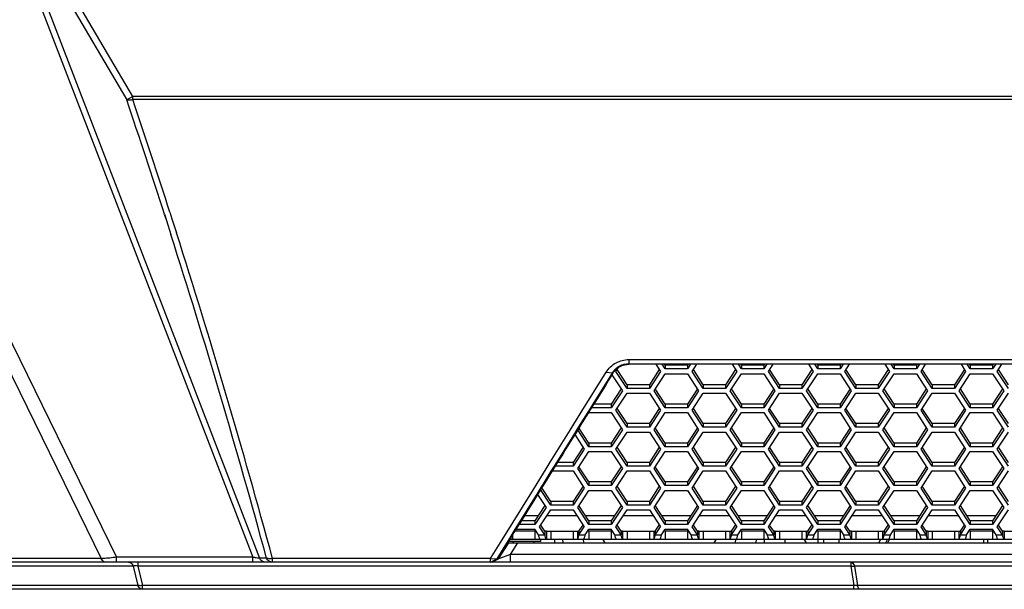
# Model space of a CAD drawing. Header units: millimetres. Extents: x 0 to 420, y 0 to 297.
# Tile 18 of 136: x 86 to 112, y 217 to 232. Entities that reach past the tile are written whole.
import ezdxf

# ---------------------------------------------------------------- set-up
doc = ezdxf.new("R2010")
doc.units = ezdxf.units.MM
doc.header["$LTSCALE"] = 23.1
doc.layers.get('0').update_dxf_attribs({"linetype": 'CONTINUOUS'})
doc.layers.add('02___PRT_ALL_AXES', color=7, linetype='CONTINUOUS')

msp = doc.modelspace()

# ---------------------------------------------------------------- linework, layer by layer
at = {"color": 7, "linetype": 'Continuous'}
for p, q in [((82.0355, 241.5001), (88.8789, 229.8664)), ((89.0351, 229.9583), (82.2458, 241.5001)), ((85.7724, 234.5776), (92.1425, 218.0298)), ((85.9286, 234.5991), (92.3153, 218.0082)), ((80.66, 234.2667), (88.6154, 218.0298)), ((80.5595, 233.6312), (88.2202, 217.9957)), ((89.0351, 229.9583), (88.8789, 229.8664)), ((89.0351, 229.8742), (89.0351, 229.9583)), ((152.7126, 229.9583), (89.0351, 229.9583)), ((152.7126, 229.8742), (89.0351, 229.8742)), ((89.8495, 226.9129), (89.9034, 226.7453)), ((89.8527, 226.9117), (89.9065, 226.7441)), ((89.9922, 226.9588), (90.046, 226.7912)), ((89.9953, 226.9577), (90.0491, 226.7901)), ((89.9065, 226.7441), (90.0224, 226.3819)), ((90.0491, 226.7901), (90.1649, 226.4277)), ((101.87, 223.1462), (101.87, 223.0401)), ((101.87, 223.1462), (139.8777, 223.1462)), ((101.8788, 223.024), (101.87, 223.0401)), ((101.87, 223.0401), (139.8777, 223.0401)), ((139.8689, 223.024), (101.8788, 223.024)), ((102.574, 223.024), (102.6931, 222.8419)), ((102.8143, 222.9037), (102.7357, 223.024)), ((102.8143, 222.9976), (102.8143, 222.9037)), ((103.4704, 223.024), (103.3917, 222.9037)), ((103.3917, 222.9976), (103.3917, 222.9037)), ((103.5129, 222.8419), (103.632, 223.024)), ((104.5486, 223.024), (104.6676, 222.8419)), ((104.7889, 222.9037), (104.7102, 223.024)), ((104.7889, 222.9976), (104.7889, 222.9037)), ((105.4449, 223.024), (105.3662, 222.9037)), ((105.3662, 222.9976), (105.3662, 222.9037)), ((105.4875, 222.8419), (105.6065, 223.024)), ((106.5231, 223.024), (106.6422, 222.8419)), ((106.7634, 222.9037), (106.6848, 223.024)), ((106.7634, 222.9976), (106.7634, 222.9037)), ((107.4194, 223.024), (107.3408, 222.9037)), ((107.3408, 222.9976), (107.3408, 222.9037)), ((107.462, 222.8419), (107.5811, 223.024)), ((108.4977, 223.024), (108.6167, 222.8419)), ((108.738, 222.9037), (108.6593, 223.024)), ((108.738, 222.9976), (108.738, 222.9037)), ((109.3939, 223.024), (109.3153, 222.9037)), ((109.3153, 222.9976), (109.3153, 222.9037)), ((109.4366, 222.8419), (109.5556, 223.024)), ((110.4722, 223.024), (110.5913, 222.8419)), ((110.7125, 222.9037), (110.6339, 223.024)), ((110.7125, 222.9976), (110.7125, 222.9037)), ((111.3685, 223.024), (111.2898, 222.9037)), ((111.2898, 222.9976), (111.2898, 222.9037)), ((111.4111, 222.8419), (111.5301, 223.024)), ((100.79, 222.0219), (101.2852, 222.8191)), ((100.9502, 221.9963), (101.4319, 222.7708)), ((101.2852, 222.8191), (101.4532, 222.805)), ((101.4319, 222.7708), (101.4532, 222.805)), ((101.4363, 222.7507), (101.4441, 222.7633)), ((101.4363, 222.7508), (101.7058, 222.3386)), ((101.4611, 222.7906), (101.4532, 222.805)), ((101.5384, 222.8419), (101.5987, 222.9341)), ((101.8271, 222.4004), (101.5384, 222.8419)), ((102.6931, 222.8419), (102.4044, 222.4004)), ((102.5257, 222.3386), (102.8143, 222.7801)), ((103.3917, 222.9037), (102.8143, 222.9037)), ((102.8143, 222.7801), (103.3917, 222.7801)), ((103.3917, 222.7801), (103.6804, 222.3386)), ((103.8016, 222.4004), (103.5129, 222.8419)), ((104.6676, 222.8419), (104.379, 222.4004)), ((104.5002, 222.3386), (104.7889, 222.7801)), ((105.3662, 222.9037), (104.7889, 222.9037)), ((104.7889, 222.7801), (105.3662, 222.7801)), ((105.3662, 222.7801), (105.6549, 222.3386)), ((105.7762, 222.4004), (105.4875, 222.8419)), ((106.6422, 222.8419), (106.3535, 222.4004)), ((106.4747, 222.3386), (106.7634, 222.7801)), ((107.3408, 222.9037), (106.7634, 222.9037)), ((106.7634, 222.7801), (107.3408, 222.7801)), ((107.3408, 222.7801), (107.6294, 222.3386)), ((107.7507, 222.4004), (107.462, 222.8419)), ((108.6167, 222.8419), (108.328, 222.4004)), ((108.4493, 222.3386), (108.738, 222.7801)), ((109.3153, 222.9037), (108.738, 222.9037)), ((108.738, 222.7801), (109.3153, 222.7801)), ((109.3153, 222.7801), (109.604, 222.3386)), ((109.7252, 222.4004), (109.4366, 222.8419)), ((110.5913, 222.8419), (110.3026, 222.4004)), ((110.4238, 222.3386), (110.7125, 222.7801)), ((111.2898, 222.9037), (110.7125, 222.9037)), ((110.7125, 222.7801), (111.2898, 222.7801)), ((111.2898, 222.7801), (111.5785, 222.3386)), ((111.6998, 222.4004), (111.4111, 222.8419)), ((101.8271, 222.4943), (101.8271, 222.4004)), ((102.4044, 222.4943), (102.4044, 222.4004)), ((103.8016, 222.4943), (103.8016, 222.4004)), ((104.379, 222.4943), (104.379, 222.4004)), ((105.7762, 222.4943), (105.7762, 222.4004)), ((106.3535, 222.4943), (106.3535, 222.4004)), ((107.7507, 222.4943), (107.7507, 222.4004)), ((108.328, 222.4943), (108.328, 222.4004)), ((109.7252, 222.4943), (109.7252, 222.4004)), ((110.3026, 222.4943), (110.3026, 222.4004)), ((101.7058, 222.3386), (101.4172, 221.8971)), ((101.5384, 221.8353), (101.8271, 222.2768)), ((102.4044, 222.4004), (101.8271, 222.4004)), ((101.8271, 222.2768), (102.4044, 222.2768)), ((102.4044, 222.2768), (102.6931, 221.8353)), ((102.8143, 221.8971), (102.5257, 222.3386)), ((103.6804, 222.3386), (103.3917, 221.8971)), ((103.5129, 221.8353), (103.8016, 222.2768)), ((104.379, 222.4004), (103.8016, 222.4004)), ((103.8016, 222.2768), (104.379, 222.2768)), ((104.379, 222.2768), (104.6676, 221.8353)), ((104.7889, 221.8971), (104.5002, 222.3386)), ((105.6549, 222.3386), (105.3662, 221.8971)), ((105.4875, 221.8353), (105.7762, 222.2768)), ((106.3535, 222.4004), (105.7762, 222.4004)), ((105.7762, 222.2768), (106.3535, 222.2768)), ((106.3535, 222.2768), (106.6422, 221.8353)), ((106.7634, 221.8971), (106.4747, 222.3386)), ((107.6294, 222.3386), (107.3408, 221.8971)), ((107.462, 221.8353), (107.7507, 222.2768)), ((108.328, 222.4004), (107.7507, 222.4004)), ((107.7507, 222.2768), (108.328, 222.2768)), ((108.328, 222.2768), (108.6167, 221.8353)), ((108.738, 221.8972), (108.4493, 222.3386)), ((109.604, 222.3386), (109.3153, 221.8972)), ((109.4366, 221.8353), (109.7252, 222.2768)), ((110.3026, 222.4004), (109.7252, 222.4004)), ((109.7252, 222.2768), (110.3026, 222.2768)), ((110.3026, 222.2768), (110.5913, 221.8354)), ((110.7125, 221.8972), (110.4238, 222.3386)), ((111.5785, 222.3386), (111.2899, 221.8972)), ((111.4111, 221.8354), (111.6998, 222.2768)), ((100.6864, 221.855), (100.79, 222.0219)), ((100.8193, 221.7859), (100.9502, 221.9963)), ((101.4172, 221.991), (101.4172, 221.8971)), ((102.8143, 221.991), (102.8143, 221.8971)), ((103.3917, 221.991), (103.3917, 221.8971)), ((104.7889, 221.991), (104.7889, 221.8971)), ((105.3662, 221.991), (105.3662, 221.8971)), ((106.7634, 221.991), (106.7634, 221.8971)), ((107.3408, 221.991), (107.3408, 221.8971)), ((108.738, 221.991), (108.738, 221.8972)), ((109.3153, 221.991), (109.3153, 221.8972)), ((110.7125, 221.9911), (110.7125, 221.8972)), ((111.2899, 221.9911), (111.2899, 221.8972)), ((100.4503, 221.4747), (100.6864, 221.855)), ((100.583, 221.4058), (100.8193, 221.7859)), ((100.6121, 221.4252), (100.8398, 221.7735)), ((100.8398, 221.7735), (101.4172, 221.7735)), ((101.4172, 221.8971), (100.9054, 221.8971)), ((101.4172, 221.7735), (101.7058, 221.332)), ((101.8271, 221.3938), (101.5384, 221.8353)), ((102.6931, 221.8353), (102.4044, 221.3938)), ((102.5257, 221.332), (102.8143, 221.7735)), ((103.3917, 221.8971), (102.8143, 221.8971)), ((102.8143, 221.7735), (103.3917, 221.7735)), ((103.3917, 221.7735), (103.6804, 221.332)), ((103.8016, 221.3938), (103.5129, 221.8353)), ((104.6676, 221.8353), (104.379, 221.3938)), ((104.5002, 221.332), (104.7889, 221.7735)), ((105.3662, 221.8971), (104.7889, 221.8971)), ((104.7889, 221.7735), (105.3662, 221.7735)), ((105.3662, 221.7735), (105.6549, 221.332)), ((105.7762, 221.3939), (105.4875, 221.8353)), ((106.6422, 221.8353), (106.3535, 221.3939)), ((106.4748, 221.3321), (106.7634, 221.7735)), ((107.3408, 221.8971), (106.7634, 221.8971)), ((106.7634, 221.7735), (107.3408, 221.7735)), ((107.3408, 221.7735), (107.6295, 221.3321)), ((107.7507, 221.3939), (107.462, 221.8353)), ((108.6167, 221.8353), (108.328, 221.3939)), ((108.4493, 221.3321), (108.738, 221.7735)), ((109.3153, 221.8972), (108.738, 221.8972)), ((108.738, 221.7735), (109.3153, 221.7735)), ((109.3153, 221.7735), (109.604, 221.3321)), ((109.7252, 221.3939), (109.4366, 221.8353)), ((110.5913, 221.8354), (110.3026, 221.3939)), ((110.4238, 221.3321), (110.7125, 221.7735)), ((111.2899, 221.8972), (110.7125, 221.8972)), ((110.7125, 221.7735), (111.2899, 221.7736)), ((111.2899, 221.7736), (111.5785, 221.3321)), ((111.6998, 221.3939), (111.4111, 221.8354)), ((100.3529, 221.3178), (100.4505, 221.4749)), ((101.8271, 221.4877), (101.8271, 221.3938)), ((102.4044, 221.4877), (102.4044, 221.3938)), ((103.8016, 221.4877), (103.8016, 221.3938)), ((104.379, 221.4877), (104.379, 221.3938)), ((105.7762, 221.4878), (105.7762, 221.3939)), ((106.3535, 221.4878), (106.3535, 221.3939)), ((107.7507, 221.4878), (107.7507, 221.3939)), ((108.328, 221.4878), (108.328, 221.3939)), ((109.7252, 221.4878), (109.7252, 221.3939)), ((110.3026, 221.4878), (110.3026, 221.3939)), ((99.8389, 220.4895), (100.3529, 221.3178)), ((100.449, 221.1902), (100.5832, 221.406)), ((100.8398, 220.8906), (100.5527, 221.3297)), ((101.7058, 221.332), (101.4172, 220.8906)), ((101.5384, 220.8287), (101.8271, 221.2702)), ((102.4044, 221.3938), (101.8271, 221.3938)), ((101.8271, 221.2702), (102.4044, 221.2702)), ((102.4044, 221.2702), (102.6931, 220.8288)), ((102.8144, 220.8906), (102.5257, 221.332)), ((103.6804, 221.332), (103.3917, 220.8906)), ((103.5129, 220.8288), (103.8016, 221.2702)), ((104.379, 221.3938), (103.8016, 221.3938)), ((103.8016, 221.2702), (104.379, 221.2702)), ((104.379, 221.2702), (104.6676, 220.8288)), ((104.7889, 220.8906), (104.5002, 221.332)), ((105.6549, 221.332), (105.3662, 220.8906)), ((105.4875, 220.8288), (105.7762, 221.2702)), ((106.3535, 221.3939), (105.7762, 221.3939)), ((105.7762, 221.2702), (106.3535, 221.2702)), ((106.3535, 221.2702), (106.6422, 220.8288)), ((106.7634, 220.8906), (106.4748, 221.3321)), ((107.6295, 221.3321), (107.3408, 220.8906)), ((107.462, 220.8288), (107.7507, 221.2703)), ((108.328, 221.3939), (107.7507, 221.3939)), ((107.7507, 221.2703), (108.328, 221.2703)), ((108.328, 221.2703), (108.6167, 220.8288)), ((108.738, 220.8906), (108.4493, 221.3321)), ((109.604, 221.3321), (109.3153, 220.8906)), ((109.4366, 220.8288), (109.7252, 221.2703)), ((110.3026, 221.3939), (109.7252, 221.3939)), ((109.7252, 221.2703), (110.3026, 221.2703)), ((110.3026, 221.2703), (110.5913, 220.8288)), ((110.7125, 220.8906), (110.4238, 221.3321)), ((111.5785, 221.3321), (111.2899, 220.8906)), ((111.4111, 220.8288), (111.6998, 221.2703)), ((99.965, 220.4113), (100.449, 221.1902)), ((100.4739, 221.2029), (100.7186, 220.8287)), ((100.8398, 220.9844), (100.8398, 220.8906)), ((101.4172, 220.9844), (101.4172, 220.8906)), ((102.8144, 220.9845), (102.8144, 220.8906)), ((103.3917, 220.9845), (103.3917, 220.8906)), ((104.7889, 220.9845), (104.7889, 220.8906)), ((105.3662, 220.9845), (105.3662, 220.8906)), ((106.7634, 220.9845), (106.7634, 220.8906)), ((107.3408, 220.9845), (107.3408, 220.8906)), ((108.738, 220.9845), (108.738, 220.8906)), ((109.3153, 220.9845), (109.3153, 220.8906)), ((110.7125, 220.9845), (110.7125, 220.8906)), ((111.2899, 220.9845), (111.2899, 220.8906)), ((100.7186, 220.8287), (100.4299, 220.3873)), ((100.5511, 220.3255), (100.8398, 220.7669)), ((101.4172, 220.8906), (100.8398, 220.8906)), ((100.8398, 220.7669), (101.4172, 220.7669)), ((101.4172, 220.7669), (101.7058, 220.3255)), ((101.8271, 220.3873), (101.5384, 220.8287)), ((102.6931, 220.8288), (102.4044, 220.3873)), ((102.5257, 220.3255), (102.8144, 220.7669)), ((103.3917, 220.8906), (102.8144, 220.8906)), ((102.8144, 220.7669), (103.3917, 220.767)), ((103.3917, 220.767), (103.6804, 220.3255)), ((103.8016, 220.3873), (103.5129, 220.8288)), ((104.6676, 220.8288), (104.379, 220.3873)), ((104.5002, 220.3255), (104.7889, 220.767)), ((105.3662, 220.8906), (104.7889, 220.8906)), ((104.7889, 220.767), (105.3662, 220.767)), ((105.3662, 220.767), (105.6549, 220.3255)), ((105.7762, 220.3873), (105.4875, 220.8288)), ((106.6422, 220.8288), (106.3535, 220.3873)), ((106.4748, 220.3255), (106.7634, 220.767)), ((107.3408, 220.8906), (106.7634, 220.8906)), ((106.7634, 220.767), (107.3408, 220.767)), ((107.3408, 220.767), (107.6295, 220.3255)), ((107.7507, 220.3873), (107.462, 220.8288)), ((108.6167, 220.8288), (108.3281, 220.3873)), ((108.4493, 220.3255), (108.738, 220.767)), ((109.3153, 220.8906), (108.738, 220.8906)), ((108.738, 220.767), (109.3153, 220.767)), ((109.3153, 220.767), (109.604, 220.3255)), ((109.7252, 220.3873), (109.4366, 220.8288)), ((110.5913, 220.8288), (110.3026, 220.3873)), ((110.4238, 220.3255), (110.7125, 220.767)), ((111.2899, 220.8906), (110.7125, 220.8906)), ((110.7125, 220.767), (111.2899, 220.767)), ((111.2899, 220.767), (111.5785, 220.3255)), ((111.6998, 220.3873), (111.4111, 220.8288)), ((99.7355, 220.3227), (99.839, 220.4896)), ((100.4299, 220.4812), (100.4299, 220.3873)), ((101.8271, 220.4812), (101.8271, 220.3873)), ((102.4044, 220.4812), (102.4044, 220.3873)), ((103.8016, 220.4812), (103.8016, 220.3873)), ((104.379, 220.4812), (104.379, 220.3873)), ((105.7762, 220.4812), (105.7762, 220.3873)), ((106.3535, 220.4812), (106.3535, 220.3873)), ((107.7507, 220.4812), (107.7507, 220.3873)), ((108.3281, 220.4812), (108.3281, 220.3873)), ((109.7252, 220.4812), (109.7252, 220.3873)), ((110.3026, 220.4812), (110.3026, 220.3873)), ((99.4995, 219.9422), (99.7355, 220.3227)), ((99.6312, 219.8739), (99.8674, 220.2542)), ((99.8674, 220.2542), (99.965, 220.4113)), ((99.8904, 220.2637), (100.4299, 220.2637)), ((100.4299, 220.3873), (99.9672, 220.3873)), ((100.4299, 220.2637), (100.7186, 219.8222)), ((100.8398, 219.884), (100.5511, 220.3255)), ((101.7058, 220.3255), (101.4172, 219.884)), ((101.5384, 219.8222), (101.8271, 220.2637)), ((102.4044, 220.3873), (101.8271, 220.3873)), ((101.8271, 220.2637), (102.4044, 220.2637)), ((102.4044, 220.2637), (102.6931, 219.8222)), ((102.8144, 219.884), (102.5257, 220.3255)), ((103.6804, 220.3255), (103.3917, 219.884)), ((103.513, 219.8222), (103.8016, 220.2637)), ((104.379, 220.3873), (103.8016, 220.3873)), ((103.8016, 220.2637), (104.379, 220.2637)), ((104.379, 220.2637), (104.6677, 219.8222)), ((104.7889, 219.884), (104.5002, 220.3255)), ((105.6549, 220.3255), (105.3662, 219.884)), ((105.4875, 219.8222), (105.7762, 220.2637)), ((106.3535, 220.3873), (105.7762, 220.3873)), ((105.7762, 220.2637), (106.3535, 220.2637)), ((106.3535, 220.2637), (106.6422, 219.8222)), ((106.7634, 219.884), (106.4748, 220.3255)), ((107.6295, 220.3255), (107.3408, 219.884)), ((107.462, 219.8222), (107.7507, 220.2637)), ((108.3281, 220.3873), (107.7507, 220.3873)), ((107.7507, 220.2637), (108.3281, 220.2637)), ((108.3281, 220.2637), (108.6167, 219.8222)), ((108.738, 219.884), (108.4493, 220.3255)), ((109.604, 220.3255), (109.3153, 219.884)), ((109.4366, 219.8222), (109.7252, 220.2637)), ((110.3026, 220.3873), (109.7252, 220.3873)), ((109.7252, 220.2637), (110.3026, 220.2637)), ((110.3026, 220.2637), (110.5913, 219.8222)), ((110.7125, 219.884), (110.4238, 220.3255)), ((111.5785, 220.3255), (111.2899, 219.884)), ((111.4111, 219.8222), (111.6998, 220.2637)), ((99.4021, 219.7852), (99.4997, 219.9425)), ((100.8398, 219.9779), (100.8398, 219.884)), ((101.4172, 219.9779), (101.4172, 219.884)), ((102.8144, 219.9779), (102.8144, 219.884)), ((103.3917, 219.9779), (103.3917, 219.884)), ((104.7889, 219.9779), (104.7889, 219.884)), ((105.3662, 219.9779), (105.3662, 219.884)), ((106.7634, 219.9779), (106.7634, 219.884)), ((107.3408, 219.9779), (107.3408, 219.884)), ((108.738, 219.9779), (108.738, 219.884)), ((109.3153, 219.9779), (109.3153, 219.884)), ((110.7125, 219.9779), (110.7125, 219.884)), ((111.2899, 219.9779), (111.2899, 219.884)), ((98.5963, 218.4849), (99.4021, 219.7852)), ((98.9163, 218.722), (99.5278, 219.7073)), ((99.5278, 219.7073), (99.6312, 219.8739)), ((99.5279, 219.7074), (99.6314, 219.8741)), ((99.8526, 219.3807), (99.5908, 219.7811)), ((100.7186, 219.8222), (100.4299, 219.3807)), ((100.5512, 219.3189), (100.8398, 219.7604)), ((101.4172, 219.884), (100.8398, 219.884)), ((100.8398, 219.7604), (101.4172, 219.7604)), ((101.4172, 219.7604), (101.7059, 219.3189)), ((101.8271, 219.3807), (101.5384, 219.8222)), ((102.6931, 219.8222), (102.4044, 219.3807)), ((102.5257, 219.3189), (102.8144, 219.7604)), ((103.3917, 219.884), (102.8144, 219.884)), ((102.8144, 219.7604), (103.3917, 219.7604)), ((103.3917, 219.7604), (103.6804, 219.3189)), ((103.8016, 219.3807), (103.513, 219.8222)), ((104.6677, 219.8222), (104.379, 219.3807)), ((104.5002, 219.3189), (104.7889, 219.7604)), ((105.3662, 219.884), (104.7889, 219.884)), ((104.7889, 219.7604), (105.3662, 219.7604)), ((105.3662, 219.7604), (105.6549, 219.3189)), ((105.7762, 219.3807), (105.4875, 219.8222)), ((106.6422, 219.8222), (106.3535, 219.3807)), ((106.4748, 219.3189), (106.7634, 219.7604)), ((107.3408, 219.884), (106.7634, 219.884)), ((106.7634, 219.7604), (107.3408, 219.7604)), ((107.3408, 219.7604), (107.6295, 219.3189)), ((107.7507, 219.3807), (107.462, 219.8222)), ((108.6167, 219.8222), (108.3281, 219.3807)), ((108.4493, 219.3189), (108.738, 219.7604)), ((109.3153, 219.884), (108.738, 219.884)), ((108.738, 219.7604), (109.3153, 219.7604)), ((109.3153, 219.7604), (109.604, 219.3189)), ((109.7252, 219.3808), (109.4366, 219.8222)), ((110.5913, 219.8222), (110.3026, 219.3808)), ((110.4238, 219.319), (110.7125, 219.7604)), ((111.2899, 219.884), (110.7125, 219.884)), ((110.7125, 219.7604), (111.2899, 219.7604)), ((111.2899, 219.7604), (111.5785, 219.319)), ((111.6998, 219.3808), (111.4111, 219.8222)), ((99.5121, 219.6542), (99.7313, 219.3189)), ((99.8526, 219.4746), (99.8526, 219.3807)), ((100.4299, 219.4746), (100.4299, 219.3807)), ((101.8271, 219.4746), (101.8271, 219.3807)), ((102.4044, 219.4746), (102.4044, 219.3807)), ((103.8016, 219.4746), (103.8016, 219.3807)), ((104.379, 219.4746), (104.379, 219.3807)), ((105.7762, 219.4746), (105.7762, 219.3807)), ((106.3535, 219.4746), (106.3535, 219.3807)), ((107.7507, 219.4746), (107.7507, 219.3807)), ((108.3281, 219.4746), (108.3281, 219.3807)), ((109.7252, 219.4746), (109.7252, 219.3808)), ((110.3026, 219.4747), (110.3026, 219.3808)), ((99.7313, 219.3189), (99.4426, 218.8774)), ((99.5639, 218.8156), (99.8526, 219.2571)), ((100.4299, 219.3807), (99.8526, 219.3807)), ((99.8526, 219.2571), (100.4299, 219.2571)), ((100.4299, 219.2571), (100.7186, 218.8156)), ((100.8398, 218.8774), (100.5512, 219.3189)), ((101.7059, 219.3189), (101.4172, 218.8774)), ((101.5384, 218.8156), (101.8271, 219.2571)), ((102.4044, 219.3807), (101.8271, 219.3807)), ((101.8271, 219.2571), (102.4044, 219.2571)), ((102.4044, 219.2571), (102.6931, 218.8156)), ((102.8144, 218.8774), (102.5257, 219.3189)), ((103.6804, 219.3189), (103.3917, 218.8774)), ((103.513, 218.8156), (103.8016, 219.2571)), ((104.379, 219.3807), (103.8016, 219.3807)), ((103.8016, 219.2571), (104.379, 219.2571)), ((104.379, 219.2571), (104.6677, 218.8156)), ((104.7889, 218.8775), (104.5002, 219.3189)), ((105.6549, 219.3189), (105.3663, 218.8775)), ((105.4875, 218.8156), (105.7762, 219.2571)), ((106.3535, 219.3807), (105.7762, 219.3807)), ((105.7762, 219.2571), (106.3535, 219.2571)), ((106.3535, 219.2571), (106.6422, 218.8157)), ((106.7634, 218.8775), (106.4748, 219.3189)), ((107.6295, 219.3189), (107.3408, 218.8775)), ((107.462, 218.8157), (107.7507, 219.2571)), ((108.3281, 219.3807), (107.7507, 219.3807)), ((107.7507, 219.2571), (108.3281, 219.2571)), ((108.3281, 219.2571), (108.6167, 218.8157)), ((108.738, 218.8775), (108.4493, 219.3189)), ((109.604, 219.3189), (109.3153, 218.8775)), ((109.4366, 218.8157), (109.7252, 219.2571)), ((110.3026, 219.3808), (109.7252, 219.3808)), ((109.7252, 219.2571), (110.3026, 219.2571)), ((110.3026, 219.2571), (110.5913, 218.8157)), ((110.7125, 218.8775), (110.4238, 219.319)), ((111.5785, 219.319), (111.2899, 218.8775)), ((111.4111, 218.8157), (111.6998, 219.2572)), ((99.5269, 219.1001), (99.1681, 219.1001)), ((99.4426, 218.9713), (99.4426, 218.8774)), ((100.5326, 219.1001), (99.7499, 219.1001)), ((101.5014, 219.1001), (100.7556, 219.1001)), ((100.8398, 218.9713), (100.8398, 218.8774)), ((101.4172, 218.9713), (101.4172, 218.8774)), ((102.5071, 219.1001), (101.7244, 219.1001)), ((103.4759, 219.1001), (102.7302, 219.1001)), ((102.8144, 218.9713), (102.8144, 218.8774)), ((103.3917, 218.9713), (103.3917, 218.8774)), ((104.4816, 219.1001), (103.699, 219.1001)), ((105.4505, 219.1001), (104.7047, 219.1001)), ((104.7889, 218.9713), (104.7889, 218.8775)), ((105.3663, 218.9713), (105.3663, 218.8775)), ((106.4562, 219.1001), (105.6735, 219.1001)), ((107.425, 219.1001), (106.6792, 219.1001)), ((106.7634, 218.9714), (106.7634, 218.8775)), ((107.3408, 218.9714), (107.3408, 218.8775)), ((108.4307, 219.1001), (107.648, 219.1001)), ((109.3995, 219.1001), (108.6538, 219.1001)), ((108.738, 218.9714), (108.738, 218.8775)), ((109.3153, 218.9714), (109.3153, 218.8775)), ((110.4053, 219.1001), (109.6226, 219.1001)), ((111.3741, 219.1001), (110.6283, 219.1001)), ((110.7125, 218.9714), (110.7125, 218.8775)), ((111.2899, 218.9714), (111.2899, 218.8775)), ((98.8243, 218.5738), (98.9164, 218.7221)), ((98.9533, 218.7538), (99.4426, 218.7538)), ((99.4426, 218.8774), (99.03, 218.8774)), ((99.5381, 218.6079), (99.4426, 218.7538)), ((99.4426, 218.7018), (99.4426, 218.5018)), ((99.6997, 218.6079), (99.5639, 218.8156)), ((99.6997, 218.7018), (99.6997, 218.6079)), ((99.7395, 218.7018), (99.7395, 218.5018)), ((99.8526, 218.7018), (99.8526, 218.5018)), ((100.4299, 218.7018), (100.4299, 218.5018)), ((100.543, 218.7018), (100.543, 218.5018)), ((100.5827, 218.6079), (100.7186, 218.8156)), ((100.5827, 218.7018), (100.5827, 218.6079)), ((100.7444, 218.6079), (100.8398, 218.7538)), ((101.4172, 218.8774), (100.8398, 218.8774)), ((100.8398, 218.7538), (101.4172, 218.7538)), ((100.8398, 218.7018), (100.8398, 218.5018)), ((101.5126, 218.6079), (101.4172, 218.7538)), ((101.4172, 218.7018), (101.4172, 218.5018)), ((101.6743, 218.6079), (101.5384, 218.8156)), ((101.6743, 218.7018), (101.6743, 218.6079)), ((101.714, 218.7018), (101.714, 218.5018)), ((101.8271, 218.7018), (101.8271, 218.5018)), ((102.4045, 218.7018), (102.4045, 218.5018)), ((102.5175, 218.7018), (102.5175, 218.5018)), ((102.5573, 218.6079), (102.6931, 218.8156)), ((102.5573, 218.7018), (102.5573, 218.6079)), ((102.7189, 218.6079), (102.8144, 218.7538)), ((103.3917, 218.8774), (102.8144, 218.8774)), ((102.8144, 218.7538), (103.3917, 218.7538)), ((102.8144, 218.7018), (102.8144, 218.5018)), ((103.4871, 218.6079), (103.3917, 218.7538)), ((103.3917, 218.7018), (103.3917, 218.5018)), ((103.6488, 218.6079), (103.513, 218.8156)), ((103.6488, 218.7018), (103.6488, 218.6079)), ((103.6886, 218.7018), (103.6886, 218.5018)), ((103.8016, 218.7018), (103.8016, 218.5018)), ((104.379, 218.7018), (104.379, 218.5018)), ((104.492, 218.7018), (104.492, 218.5018)), ((104.5318, 218.6079), (104.6677, 218.8156)), ((104.5318, 218.7018), (104.5318, 218.6079)), ((104.6935, 218.6079), (104.7889, 218.7538)), ((105.3663, 218.8775), (104.7889, 218.8775)), ((104.7889, 218.7538), (105.3663, 218.7538)), ((104.7889, 218.7018), (104.7889, 218.5018)), ((105.4617, 218.6079), (105.3663, 218.7538)), ((105.3663, 218.7018), (105.3663, 218.5018)), ((105.6233, 218.6079), (105.4875, 218.8156)), ((105.6233, 218.7018), (105.6233, 218.6079)), ((105.6631, 218.7018), (105.6631, 218.5018)), ((105.7762, 218.7018), (105.7762, 218.5018)), ((106.3535, 218.7018), (106.3535, 218.5018)), ((106.4666, 218.7018), (106.4666, 218.5018)), ((106.5064, 218.6079), (106.6422, 218.8157)), ((106.5064, 218.7018), (106.5064, 218.6079)), ((106.668, 218.6079), (106.7634, 218.7538)), ((107.3408, 218.8775), (106.7634, 218.8775)), ((106.7634, 218.7538), (107.3408, 218.7539)), ((106.7634, 218.7018), (106.7634, 218.5018)), ((107.4362, 218.6079), (107.3408, 218.7539)), ((107.3408, 218.7018), (107.3408, 218.5018)), ((107.5979, 218.6079), (107.462, 218.8157)), ((107.5979, 218.7018), (107.5979, 218.6079)), ((107.6377, 218.7018), (107.6377, 218.5018)), ((107.7507, 218.7018), (107.7507, 218.5018)), ((108.3281, 218.7018), (108.3281, 218.5018)), ((108.4411, 218.7018), (108.4411, 218.5018)), ((108.4809, 218.6079), (108.6167, 218.8157)), ((108.4809, 218.7018), (108.4809, 218.6079)), ((108.6426, 218.6079), (108.738, 218.7539)), ((109.3153, 218.8775), (108.738, 218.8775)), ((108.738, 218.7539), (109.3153, 218.7539)), ((108.738, 218.7018), (108.738, 218.5018)), ((109.4108, 218.6079), (109.3153, 218.7539)), ((109.3153, 218.7018), (109.3153, 218.5018)), ((109.5724, 218.6079), (109.4366, 218.8157)), ((109.5724, 218.7018), (109.5724, 218.6079)), ((109.6122, 218.7018), (109.6122, 218.5018)), ((109.7253, 218.7018), (109.7253, 218.5018)), ((110.3026, 218.7018), (110.3026, 218.5018)), ((110.4157, 218.7018), (110.4157, 218.5018)), ((110.4554, 218.6079), (110.5913, 218.8157)), ((110.4554, 218.7018), (110.4554, 218.6079)), ((110.6171, 218.6079), (110.7125, 218.7539)), ((111.2899, 218.8775), (110.7125, 218.8775)), ((110.7125, 218.7539), (111.2899, 218.7539)), ((110.7125, 218.7018), (110.7125, 218.5018)), ((111.3853, 218.6079), (111.2899, 218.7539)), ((111.2899, 218.7018), (111.2899, 218.5018)), ((111.547, 218.6079), (111.4111, 218.8157)), ((111.547, 218.7018), (111.547, 218.6079)), ((111.5867, 218.7018), (111.5867, 218.5018)), ((98.3387, 218.0689), (98.5963, 218.4849)), ((98.4634, 217.9918), (98.8243, 218.5738)), ((99.5939, 218.4418), (98.7598, 218.4418)), ((98.797, 218.5018), (142.9506, 218.502)), ((98.8848, 218.4418), (98.8599, 218.4001)), ((98.8653, 218.6119), (98.8653, 218.5018)), ((99.4229, 218.4001), (99.4242, 218.4418)), ((99.5381, 218.6079), (99.6997, 218.6079)), ((99.5939, 218.4418), (99.5939, 218.5018)), ((99.9558, 218.4001), (99.9584, 218.499)), ((100.1595, 218.5018), (100.1627, 218.4001)), ((100.5827, 218.6079), (100.7444, 218.6079)), ((100.6936, 218.5014), (100.6968, 218.4001)), ((100.6937, 218.5014), (100.6968, 218.4001)), ((101.2599, 218.4001), (101.1989, 218.5018)), ((101.5126, 218.6079), (101.6743, 218.6079)), ((102.5573, 218.6079), (102.7189, 218.6079)), ((103.4871, 218.6079), (103.6488, 218.6079)), ((104.1349, 218.5018), (104.0738, 218.4001)), ((104.5318, 218.6079), (104.6935, 218.6079)), ((104.6369, 218.4001), (104.6401, 218.5022)), ((104.6369, 218.4001), (104.6401, 218.5022)), ((105.171, 218.4001), (105.1742, 218.5018)), ((105.3752, 218.502), (105.3779, 218.4001)), ((105.4617, 218.6079), (105.6233, 218.6079)), ((105.9075, 218.5059), (105.9108, 218.4001)), ((105.9075, 218.5059), (105.9108, 218.4001)), ((106.4738, 218.4001), (106.4128, 218.5018)), ((106.5064, 218.6079), (106.668, 218.6079)), ((106.7738, 218.4001), (106.7738, 218.5018)), ((106.9238, 218.4001), (106.9238, 218.5018)), ((107.3091, 218.5018), (107.3073, 218.4001)), ((107.4362, 218.6079), (107.5979, 218.6079)), ((108.3426, 218.4001), (108.3921, 218.5018)), ((108.4809, 218.6079), (108.6426, 218.6079)), ((108.5668, 218.5018), (108.5242, 218.415)), ((108.5748, 218.4001), (108.6231, 218.4987)), ((109.4108, 218.6079), (109.5724, 218.6079)), ((110.4554, 218.6079), (110.6171, 218.6079)), ((111.0638, 218.4001), (111.0638, 218.5001)), ((111.1646, 218.4001), (111.1646, 218.5001)), ((111.3853, 218.6079), (111.547, 218.6079)), ((98.5027, 217.9918), (98.7658, 218.4001)), ((98.7339, 218.4001), (143.0138, 218.4001)), ((98.8103, 218.1001), (99.0036, 218.4001)), ((159.1439, 217.9001), (82.6038, 217.9001)), ((88.2202, 217.9957), (82.6179, 217.9957)), ((88.6154, 217.9001), (88.6154, 218.0298)), ((92.1425, 218.0298), (88.6154, 218.0298)), ((89.1695, 217.9001), (89.1695, 217.8001)), ((92.1425, 217.9001), (92.1425, 218.0298)), ((92.4964, 218.0082), (92.3153, 218.0082)), ((92.6526, 217.9001), (92.6526, 217.999)), ((98.2954, 217.999), (92.6526, 217.999)), ((98.2954, 217.999), (98.3387, 218.069)), ((98.2954, 217.9001), (98.2954, 217.999)), ((98.2954, 217.999), (98.4634, 217.9918)), ((98.2954, 217.9001), (98.4634, 217.9918)), ((98.3347, 217.9001), (98.5027, 217.9918)), ((98.5027, 217.9918), (98.4634, 217.9918)), ((98.8103, 218.1001), (98.5027, 217.9918)), ((98.8103, 217.9001), (98.8103, 218.1001)), ((142.9374, 218.1001), (98.8103, 218.1001)), ((107.6223, 217.9001), (107.6223, 217.8001)), ((89.047, 217.8001), (82.7263, 217.8001)), ((89.047, 217.8001), (89.1666, 217.3001)), ((89.1695, 217.8001), (89.2891, 217.3001)), ((107.6223, 217.8001), (89.1695, 217.8001)), ((107.6223, 217.8001), (107.6979, 217.3001)), ((107.7129, 217.7993), (107.7883, 217.3009)), ((134.0348, 217.7993), (107.7129, 217.7993)), ((89.1666, 217.3001), (83.1734, 217.3001)), ((158.4518, 217.2001), (83.2959, 217.2001)), ((89.2891, 217.2001), (89.2891, 217.3001)), ((107.6979, 217.3001), (89.2891, 217.3001)), ((107.6979, 217.2001), (107.6979, 217.3001)), ((133.9594, 217.3009), (107.7883, 217.3009))]:
    msp.add_line(p, q, dxfattribs=at)
at = {"color": 3, "linetype": 'Continuous'}
for p, q in [((102.8143, 222.9976), (102.7971, 223.024)), ((103.3917, 222.9976), (102.8143, 222.9976)), ((103.409, 223.024), (103.3917, 222.9976)), ((104.7889, 222.9976), (104.7716, 223.024)), ((105.3662, 222.9976), (104.7889, 222.9976)), ((105.3835, 223.024), (105.3662, 222.9976)), ((106.7634, 222.9976), (106.7462, 223.024)), ((107.3408, 222.9976), (106.7634, 222.9976)), ((107.358, 223.024), (107.3408, 222.9976)), ((108.738, 222.9976), (108.7207, 223.024)), ((109.3153, 222.9976), (108.738, 222.9976)), ((109.3326, 223.024), (109.3153, 222.9976)), ((110.7125, 222.9976), (110.6953, 223.024)), ((111.2898, 222.9976), (110.7125, 222.9976)), ((111.3071, 223.024), (111.2898, 222.9976)), ((101.8271, 222.4943), (101.5691, 222.8888)), ((102.6624, 222.8888), (102.4044, 222.4943)), ((103.8016, 222.4943), (103.5436, 222.8888)), ((104.6369, 222.8888), (104.379, 222.4943)), ((105.7762, 222.4943), (105.5182, 222.8888)), ((106.6115, 222.8888), (106.3535, 222.4943)), ((107.7507, 222.4943), (107.4927, 222.8888)), ((108.586, 222.8889), (108.328, 222.4943)), ((109.7252, 222.4943), (109.4672, 222.8889)), ((110.5606, 222.8889), (110.3026, 222.4943)), ((111.6998, 222.4943), (111.4418, 222.8889)), ((102.4044, 222.4943), (101.8271, 222.4943)), ((104.379, 222.4943), (103.8016, 222.4943)), ((106.3535, 222.4943), (105.7762, 222.4943)), ((108.328, 222.4943), (107.7507, 222.4943)), ((110.3026, 222.4943), (109.7252, 222.4943)), ((101.6751, 222.3855), (101.4172, 221.991)), ((102.8143, 221.991), (102.5564, 222.3855)), ((103.6497, 222.3855), (103.3917, 221.991)), ((104.7889, 221.991), (104.5309, 222.3856)), ((105.6242, 222.3856), (105.3662, 221.991)), ((106.7634, 221.991), (106.5054, 222.3856)), ((107.5987, 222.3856), (107.3408, 221.991)), ((108.738, 221.991), (108.48, 222.3856)), ((109.5733, 222.3856), (109.3153, 221.991)), ((110.7125, 221.9911), (110.4545, 222.3856)), ((111.5478, 222.3856), (111.2899, 221.9911)), ((101.4172, 221.991), (100.9638, 221.991)), ((103.3917, 221.991), (102.8143, 221.991)), ((105.3662, 221.991), (104.7889, 221.991)), ((107.3408, 221.991), (106.7634, 221.991)), ((109.3153, 221.991), (108.738, 221.991)), ((111.2899, 221.9911), (110.7125, 221.9911)), ((101.8271, 221.4877), (101.5691, 221.8823)), ((102.6624, 221.8823), (102.4044, 221.4877)), ((103.8016, 221.4877), (103.5436, 221.8823)), ((104.6369, 221.8823), (104.379, 221.4877)), ((105.7762, 221.4878), (105.5182, 221.8823)), ((106.6115, 221.8823), (106.3535, 221.4878)), ((107.7507, 221.4878), (107.4927, 221.8823)), ((108.586, 221.8823), (108.328, 221.4878)), ((109.7252, 221.4878), (109.4673, 221.8823)), ((110.5606, 221.8823), (110.3026, 221.4878)), ((111.6998, 221.4878), (111.4418, 221.8823)), ((102.4044, 221.4877), (101.8271, 221.4877)), ((104.379, 221.4877), (103.8016, 221.4877)), ((106.3535, 221.4878), (105.7762, 221.4878)), ((108.328, 221.4878), (107.7507, 221.4878)), ((110.3026, 221.4878), (109.7252, 221.4878)), ((100.8398, 220.9844), (100.5826, 221.3778)), ((101.6751, 221.379), (101.4172, 220.9844)), ((102.8144, 220.9845), (102.5564, 221.379)), ((103.6497, 221.379), (103.3917, 220.9845)), ((104.7889, 220.9845), (104.5309, 221.379)), ((105.6242, 221.379), (105.3662, 220.9845)), ((106.7634, 220.9845), (106.5055, 221.379)), ((107.5988, 221.379), (107.3408, 220.9845)), ((108.738, 220.9845), (108.48, 221.379)), ((109.5733, 221.379), (109.3153, 220.9845)), ((110.7125, 220.9845), (110.4545, 221.379)), ((111.5478, 221.379), (111.2899, 220.9845)), ((101.4172, 220.9844), (100.8398, 220.9844)), ((103.3917, 220.9845), (102.8144, 220.9845)), ((105.3662, 220.9845), (104.7889, 220.9845)), ((107.3408, 220.9845), (106.7634, 220.9845)), ((109.3153, 220.9845), (108.738, 220.9845)), ((111.2899, 220.9845), (110.7125, 220.9845)), ((100.6879, 220.8757), (100.4299, 220.4812)), ((101.8271, 220.4812), (101.5691, 220.8757)), ((102.6624, 220.8757), (102.4044, 220.4812)), ((103.8016, 220.4812), (103.5436, 220.8757)), ((104.637, 220.8757), (104.379, 220.4812)), ((105.7762, 220.4812), (105.5182, 220.8757)), ((106.6115, 220.8757), (106.3535, 220.4812)), ((107.7507, 220.4812), (107.4927, 220.8757)), ((108.586, 220.8757), (108.3281, 220.4812)), ((109.7252, 220.4812), (109.4673, 220.8757)), ((110.5606, 220.8757), (110.3026, 220.4812)), ((111.6998, 220.4812), (111.4418, 220.8757)), ((100.4299, 220.4812), (100.0255, 220.4812)), ((102.4044, 220.4812), (101.8271, 220.4812)), ((104.379, 220.4812), (103.8016, 220.4812)), ((106.3535, 220.4812), (105.7762, 220.4812)), ((108.3281, 220.4812), (107.7507, 220.4812)), ((110.3026, 220.4812), (109.7252, 220.4812)), ((100.8398, 219.9779), (100.5818, 220.3724)), ((101.6751, 220.3724), (101.4172, 219.9779)), ((102.8144, 219.9779), (102.5564, 220.3724)), ((103.6497, 220.3724), (103.3917, 219.9779)), ((104.7889, 219.9779), (104.5309, 220.3724)), ((105.6242, 220.3724), (105.3662, 219.9779)), ((106.7634, 219.9779), (106.5055, 220.3724)), ((107.5988, 220.3724), (107.3408, 219.9779)), ((108.738, 219.9779), (108.48, 220.3725)), ((109.5733, 220.3725), (109.3153, 219.9779)), ((110.7125, 219.9779), (110.4545, 220.3725)), ((111.5478, 220.3725), (111.2899, 219.9779)), ((101.4172, 219.9779), (100.8398, 219.9779)), ((103.3917, 219.9779), (102.8144, 219.9779)), ((105.3662, 219.9779), (104.7889, 219.9779)), ((107.3408, 219.9779), (106.7634, 219.9779)), ((109.3153, 219.9779), (108.738, 219.9779)), ((111.2899, 219.9779), (110.7125, 219.9779)), ((99.8526, 219.4746), (99.6207, 219.8292)), ((100.6879, 219.8691), (100.4299, 219.4746)), ((101.8271, 219.4746), (101.5691, 219.8691)), ((102.6624, 219.8691), (102.4044, 219.4746)), ((103.8016, 219.4746), (103.5437, 219.8691)), ((104.637, 219.8692), (104.379, 219.4746)), ((105.7762, 219.4746), (105.5182, 219.8692)), ((106.6115, 219.8692), (106.3535, 219.4746)), ((107.7507, 219.4746), (107.4927, 219.8692)), ((108.586, 219.8692), (108.3281, 219.4746)), ((109.7252, 219.4746), (109.4673, 219.8692)), ((110.5606, 219.8692), (110.3026, 219.4747)), ((111.6998, 219.4747), (111.4418, 219.8692)), ((100.4299, 219.4746), (99.8526, 219.4746)), ((102.4044, 219.4746), (101.8271, 219.4746)), ((104.379, 219.4746), (103.8016, 219.4746)), ((106.3535, 219.4746), (105.7762, 219.4746)), ((108.3281, 219.4746), (107.7507, 219.4746)), ((110.3026, 219.4747), (109.7252, 219.4746)), ((99.7006, 219.3658), (99.4426, 218.9713)), ((100.8398, 218.9713), (100.5818, 219.3659)), ((101.6752, 219.3659), (101.4172, 218.9713)), ((102.8144, 218.9713), (102.5564, 219.3659)), ((103.6497, 219.3659), (103.3917, 218.9713)), ((104.7889, 218.9713), (104.5309, 219.3659)), ((105.6242, 219.3659), (105.3663, 218.9713)), ((106.7634, 218.9714), (106.5055, 219.3659)), ((107.5988, 219.3659), (107.3408, 218.9714)), ((108.738, 218.9714), (108.48, 219.3659)), ((109.5733, 219.3659), (109.3153, 218.9714)), ((110.7125, 218.9714), (110.4545, 219.3659)), ((111.5478, 219.3659), (111.2899, 218.9714)), ((99.4426, 218.9713), (99.0882, 218.9713)), ((101.4172, 218.9713), (100.8398, 218.9713)), ((103.3917, 218.9713), (102.8144, 218.9713)), ((105.3663, 218.9713), (104.7889, 218.9713)), ((107.3408, 218.9714), (106.7634, 218.9714)), ((109.3153, 218.9714), (108.738, 218.9714)), ((111.2899, 218.9714), (110.7125, 218.9714)), ((99.4767, 218.7018), (98.921, 218.7018)), ((99.6997, 218.7018), (99.5946, 218.8626)), ((99.7395, 218.7018), (100.543, 218.7018)), ((100.5827, 218.7018), (100.6879, 218.8626)), ((101.4512, 218.7018), (100.8058, 218.7018)), ((101.6743, 218.7018), (101.5691, 218.8626)), ((101.714, 218.7018), (102.5175, 218.7018)), ((102.5573, 218.7018), (102.6624, 218.8626)), ((103.4257, 218.7018), (102.7803, 218.7018)), ((103.6488, 218.7018), (103.5437, 218.8626)), ((103.6886, 218.7018), (104.492, 218.7018)), ((104.5318, 218.7018), (104.637, 218.8626)), ((105.4003, 218.7018), (104.7549, 218.7018)), ((105.6233, 218.7018), (105.5182, 218.8626)), ((105.6631, 218.7018), (106.4666, 218.7018)), ((106.5064, 218.7018), (106.6115, 218.8626)), ((107.3748, 218.7018), (106.7294, 218.7018)), ((107.5979, 218.7018), (107.4927, 218.8626)), ((107.6377, 218.7018), (108.4411, 218.7018)), ((108.4809, 218.7018), (108.586, 218.8626)), ((109.3494, 218.7018), (108.704, 218.7018)), ((109.5724, 218.7018), (109.4673, 218.8626)), ((109.6122, 218.7018), (110.4157, 218.7018)), ((110.4554, 218.7018), (110.5606, 218.8626)), ((111.3239, 218.7018), (110.6785, 218.7018)), ((111.547, 218.7018), (111.4418, 218.8626)), ((111.5867, 218.7018), (112.3902, 218.7018))]:
    msp.add_line(p, q, dxfattribs=at)
at = {"color": 7, "linetype": 'Continuous'}
for centre, radius, start, end in [((-121.9817, 158.7875), 222.6688, 17.8274, 18.61749), ((-121.5329, 158.8818), 222.0629, 17.839665, 18.642368), ((-101.8682, 165.1358), 201.4276, 15.217767, 17.70163), ((-102.3034, 165.04), 202.021, 15.197432, 17.690063), ((101.8803, 222.5323), 0.4922, 118.33042, 125.05175), ((88.1585, 220.1757), 2.1809, 271.62121, 272.47931), ((107.6699, 217.5027), 0.2997, 81.74052, 84.479), ((107.7475, 217.5706), 0.2727, 275.24216, 278.60129)]:
    msp.add_arc(centre, radius, start, end, dxfattribs=at)
for start_param, end_param in [(-4.200334, -4.1645257), (-4.2006591, -4.2004363)]:
    msp.add_ellipse((149.0298, 288.6926), major_axis=(89.8646, 139.275), ratio=0.0293429, start_param=start_param, end_param=end_param, dxfattribs=at)
for points, knots in [([(89.0351, 229.8742), (89.0202, 229.8701), (88.9694, 229.8588), (88.9138, 229.8543), (88.8789, 229.8664)], [0, 0, 0, 0, 0.2947189, 1, 1, 1, 1]), ([(101.2852, 222.8191), (101.3483, 222.9205), (101.5243, 223.0882), (101.7587, 223.1462), (101.87, 223.1462)], [0, 0, 0, 0, 0.5177465, 1, 1, 1, 1]), ([(101.4532, 222.805), (101.4979, 222.8779), (101.623, 222.9986), (101.7905, 223.0401), (101.87, 223.0401)], [0, 0, 0, 0, 0.5183185, 1, 1, 1, 1]), ([(99.5778, 218.5018), (99.5737, 218.5018), (99.5643, 218.5123), (99.5565, 218.5336), (99.5467, 218.5673), (99.5411, 218.5932), (99.5381, 218.6079)], [0, 0, 0, 0, 0.1062809, 0.3090333, 0.6126934, 1, 1, 1, 1]), ([(99.7395, 218.5018), (99.7354, 218.5018), (99.726, 218.5123), (99.7182, 218.5336), (99.7084, 218.5673), (99.7028, 218.5932), (99.6997, 218.6079)], [0, 0, 0, 0, 0.1062809, 0.3090333, 0.6126934, 1, 1, 1, 1]), ([(100.543, 218.5018), (100.5471, 218.5018), (100.5565, 218.5123), (100.5643, 218.5336), (100.5741, 218.5673), (100.5797, 218.5932), (100.5827, 218.6079)], [0, 0, 0, 0, 0.1062794, 0.3090316, 0.6126923, 1, 1, 1, 1]), ([(100.7046, 218.5018), (100.7087, 218.5018), (100.7182, 218.5123), (100.7259, 218.5336), (100.7358, 218.5673), (100.7414, 218.5932), (100.7444, 218.6079)], [0, 0, 0, 0, 0.1062794, 0.3090316, 0.6126923, 1, 1, 1, 1]), ([(101.5524, 218.5018), (101.5483, 218.5018), (101.5388, 218.5123), (101.5311, 218.5336), (101.5212, 218.5673), (101.5157, 218.5932), (101.5126, 218.6079)], [0, 0, 0, 0, 0.1062809, 0.3090333, 0.6126934, 1, 1, 1, 1]), ([(101.714, 218.5018), (101.7099, 218.5018), (101.7005, 218.5123), (101.6927, 218.5336), (101.6829, 218.5673), (101.6773, 218.5932), (101.6743, 218.6079)], [0, 0, 0, 0, 0.1062809, 0.3090333, 0.6126934, 1, 1, 1, 1]), ([(102.5175, 218.5018), (102.5216, 218.5018), (102.5311, 218.5123), (102.5388, 218.5336), (102.5487, 218.5673), (102.5542, 218.5932), (102.5573, 218.6079)], [0, 0, 0, 0, 0.1062794, 0.3090316, 0.6126923, 1, 1, 1, 1]), ([(102.6792, 218.5018), (102.6833, 218.5018), (102.6927, 218.5123), (102.7005, 218.5336), (102.7103, 218.5673), (102.7159, 218.5932), (102.7189, 218.6079)], [0, 0, 0, 0, 0.1062794, 0.3090316, 0.6126923, 1, 1, 1, 1]), ([(103.5269, 218.5018), (103.5228, 218.5018), (103.5134, 218.5123), (103.5056, 218.5336), (103.4958, 218.5673), (103.4902, 218.5932), (103.4871, 218.6079)], [0, 0, 0, 0, 0.1062809, 0.3090333, 0.6126934, 1, 1, 1, 1]), ([(103.6886, 218.5018), (103.6845, 218.5018), (103.675, 218.5123), (103.6673, 218.5336), (103.6574, 218.5673), (103.6519, 218.5932), (103.6488, 218.6079)], [0, 0, 0, 0, 0.1062809, 0.3090333, 0.6126934, 1, 1, 1, 1]), ([(104.492, 218.5018), (104.4962, 218.5018), (104.5056, 218.5123), (104.5133, 218.5336), (104.5232, 218.5673), (104.5288, 218.5933), (104.5318, 218.6079)], [0, 0, 0, 0, 0.1062794, 0.3090316, 0.6126923, 1, 1, 1, 1]), ([(104.6537, 218.5018), (104.6578, 218.5018), (104.6672, 218.5123), (104.675, 218.5336), (104.6849, 218.5673), (104.6904, 218.5933), (104.6935, 218.6079)], [0, 0, 0, 0, 0.1062794, 0.3090316, 0.6126923, 1, 1, 1, 1]), ([(105.5015, 218.5018), (105.4974, 218.5018), (105.4879, 218.5123), (105.4802, 218.5336), (105.4703, 218.5673), (105.4647, 218.5933), (105.4617, 218.6079)], [0, 0, 0, 0, 0.1062809, 0.3090333, 0.6126934, 1, 1, 1, 1]), ([(105.6631, 218.5018), (105.659, 218.5018), (105.6496, 218.5123), (105.6418, 218.5336), (105.632, 218.5673), (105.6264, 218.5933), (105.6233, 218.6079)], [0, 0, 0, 0, 0.1062809, 0.3090333, 0.6126934, 1, 1, 1, 1]), ([(106.4666, 218.5018), (106.4707, 218.5018), (106.4801, 218.5123), (106.4879, 218.5336), (106.4977, 218.5673), (106.5033, 218.5933), (106.5064, 218.6079)], [0, 0, 0, 0, 0.1062794, 0.3090316, 0.6126923, 1, 1, 1, 1]), ([(106.6282, 218.5018), (106.6324, 218.5018), (106.6418, 218.5123), (106.6495, 218.5336), (106.6594, 218.5673), (106.665, 218.5933), (106.668, 218.6079)], [0, 0, 0, 0, 0.1062794, 0.3090316, 0.6126923, 1, 1, 1, 1]), ([(107.476, 218.5018), (107.4719, 218.5018), (107.4625, 218.5123), (107.4547, 218.5336), (107.4448, 218.5673), (107.4393, 218.5933), (107.4362, 218.6079)], [0, 0, 0, 0, 0.1062809, 0.3090333, 0.6126934, 1, 1, 1, 1]), ([(107.6377, 218.5018), (107.6335, 218.5018), (107.6241, 218.5123), (107.6164, 218.5336), (107.6065, 218.5673), (107.6009, 218.5933), (107.5979, 218.6079)], [0, 0, 0, 0, 0.1062809, 0.3090333, 0.6126934, 1, 1, 1, 1]), ([(108.4411, 218.5018), (108.4452, 218.5018), (108.4547, 218.5124), (108.4624, 218.5337), (108.4723, 218.5673), (108.4778, 218.5933), (108.4809, 218.6079)], [0, 0, 0, 0, 0.1062794, 0.3090316, 0.6126923, 1, 1, 1, 1]), ([(108.6028, 218.5018), (108.6069, 218.5018), (108.6163, 218.5124), (108.6241, 218.5337), (108.6339, 218.5673), (108.6395, 218.5933), (108.6426, 218.6079)], [0, 0, 0, 0, 0.1062794, 0.3090316, 0.6126923, 1, 1, 1, 1]), ([(109.4505, 218.5018), (109.4464, 218.5018), (109.437, 218.5124), (109.4292, 218.5337), (109.4194, 218.5673), (109.4138, 218.5933), (109.4108, 218.6079)], [0, 0, 0, 0, 0.1062809, 0.3090333, 0.6126934, 1, 1, 1, 1]), ([(109.6122, 218.5018), (109.6081, 218.5018), (109.5987, 218.5124), (109.5909, 218.5337), (109.581, 218.5673), (109.5755, 218.5933), (109.5724, 218.6079)], [0, 0, 0, 0, 0.1062809, 0.3090333, 0.6126934, 1, 1, 1, 1]), ([(110.4157, 218.5018), (110.4198, 218.5018), (110.4292, 218.5124), (110.437, 218.5337), (110.4468, 218.5673), (110.4524, 218.5933), (110.4554, 218.6079)], [0, 0, 0, 0, 0.1062794, 0.3090316, 0.6126923, 1, 1, 1, 1]), ([(110.5773, 218.5018), (110.5814, 218.5018), (110.5909, 218.5124), (110.5986, 218.5337), (110.6085, 218.5673), (110.614, 218.5933), (110.6171, 218.6079)], [0, 0, 0, 0, 0.1062794, 0.3090316, 0.6126923, 1, 1, 1, 1]), ([(111.4251, 218.5018), (111.421, 218.5018), (111.4115, 218.5124), (111.4038, 218.5337), (111.3939, 218.5673), (111.3883, 218.5933), (111.3853, 218.6079)], [0, 0, 0, 0, 0.1062809, 0.3090333, 0.6126934, 1, 1, 1, 1]), ([(111.5867, 218.5018), (111.5826, 218.5018), (111.5732, 218.5124), (111.5654, 218.5337), (111.5556, 218.5673), (111.55, 218.5933), (111.547, 218.6079)], [0, 0, 0, 0, 0.1062809, 0.3090333, 0.6126934, 1, 1, 1, 1]), ([(88.3408, 217.9001), (88.3287, 217.9001), (88.2752, 217.91), (88.2365, 217.958), (88.2202, 217.9957)], [0, 0, 0, 0, 0.2277266, 1, 1, 1, 1]), ([(88.6154, 218.0298), (88.5568, 218.0224), (88.4796, 218.0138), (88.4022, 218.0069), (88.3836, 218.0053)], [0, 0, 0, 0, 0.7605285, 1, 1, 1, 1]), ([(88.9246, 217.9001), (88.937, 217.9001), (88.992, 217.8896), (89.0311, 217.8392), (89.047, 217.8001)], [0, 0, 0, 0, 0.2269947, 1, 1, 1, 1]), ([(92.3153, 218.0082), (92.3101, 218.0069), (92.28, 218.0031), (92.2496, 218.0074), (92.225, 218.0115)], [0, 0, 0, 0, 0.1763323, 1, 1, 1, 1]), ([(92.4715, 217.9001), (92.4395, 217.9001), (92.3723, 217.9222), (92.3294, 217.9772), (92.3153, 218.0082)], [0, 0, 0, 0, 0.4844687, 1, 1, 1, 1]), ([(92.5162, 218.0004), (92.5127, 218.0015), (92.506, 218.0038), (92.4995, 218.0067), (92.4964, 218.0082)], [0, 0, 0, 0, 0.5148757, 1, 1, 1, 1]), ([(92.6526, 217.9001), (92.6206, 217.9001), (92.5533, 217.9222), (92.5105, 217.9772), (92.4964, 218.0082)], [0, 0, 0, 0, 0.4844744, 1, 1, 1, 1]), ([(107.6223, 217.9001), (107.6316, 217.9001), (107.679, 217.8864), (107.7021, 217.8356), (107.7129, 217.7993)], [0, 0, 0, 0, 0.1978884, 1, 1, 1, 1]), ([(89.0669, 217.8039), (89.0634, 217.8035), (89.0567, 217.8024), (89.0501, 217.8009), (89.047, 217.8001)], [0, 0, 0, 0, 0.5216853, 1, 1, 1, 1]), ([(89.1695, 217.8001), (89.1432, 217.8045), (89.1087, 217.8077), (89.0744, 217.805), (89.0669, 217.8039)], [0, 0, 0, 0, 0.7783729, 1, 1, 1, 1]), ([(89.2891, 217.2001), (89.2767, 217.2001), (89.2216, 217.2106), (89.1826, 217.261), (89.1666, 217.3001)], [0, 0, 0, 0, 0.2269955, 1, 1, 1, 1]), ([(89.1846, 217.2968), (89.1815, 217.2972), (89.1755, 217.2982), (89.1695, 217.2994), (89.1666, 217.3001)], [0, 0, 0, 0, 0.5084124, 1, 1, 1, 1]), ([(107.8789, 217.2001), (107.8712, 217.2001), (107.8337, 217.2088), (107.8105, 217.2451), (107.7987, 217.2721)], [0, 0, 0, 0, 0.2073691, 1, 1, 1, 1])]:
    msp.add_open_spline(points, degree=3, knots=knots, dxfattribs=at)
for points in [[(101.6468, 222.9655), (101.717, 223.0033), (101.799, 223.024), (101.8788, 223.024)], [(101.4611, 222.7906), (101.4961, 222.8469), (101.5434, 222.8971), (101.5977, 222.9352)], [(88.3836, 218.0053), (88.3401, 218.0017), (88.2965, 217.9987), (88.2528, 217.9969)], [(92.225, 218.0115), (92.1972, 218.0161), (92.1697, 218.0225), (92.1425, 218.0298)], [(92.5652, 217.9921), (92.5487, 217.9931), (92.532, 217.9955), (92.5162, 218.0004)], [(92.6526, 217.999), (92.6239, 217.9932), (92.5944, 217.9904), (92.5652, 217.9921)], [(107.6223, 217.8001), (107.6476, 217.803), (107.6734, 217.8035), (107.6987, 217.8011)], [(89.2891, 217.3001), (89.2548, 217.294), (89.2191, 217.2919), (89.1846, 217.2968)], [(107.7724, 217.299), (107.7477, 217.2967), (107.7226, 217.2974), (107.6979, 217.3001)], [(107.7987, 217.2721), (107.7946, 217.2815), (107.7912, 217.2911), (107.7883, 217.3009)]]:
    msp.add_open_spline(points, degree=3, dxfattribs=at)
at = {"layer": '02___PRT_ALL_AXES', "color": 3, "linetype": 'Continuous'}
for p, q in [((99.7395, 218.7018), (99.6997, 218.7018)), ((100.543, 218.7018), (100.5827, 218.7018)), ((101.714, 218.7018), (101.6743, 218.7018)), ((102.5175, 218.7018), (102.5573, 218.7018)), ((103.6886, 218.7018), (103.6488, 218.7018)), ((104.492, 218.7018), (104.5318, 218.7018)), ((105.6631, 218.7018), (105.6233, 218.7018)), ((106.4666, 218.7018), (106.5064, 218.7018)), ((107.6377, 218.7018), (107.5979, 218.7018)), ((108.4411, 218.7018), (108.4809, 218.7018)), ((109.6122, 218.7018), (109.5724, 218.7018)), ((110.4157, 218.7018), (110.4554, 218.7018)), ((111.5867, 218.7018), (111.547, 218.7018))]:
    msp.add_line(p, q, dxfattribs=at)

doc.saveas('drawing.dxf')
